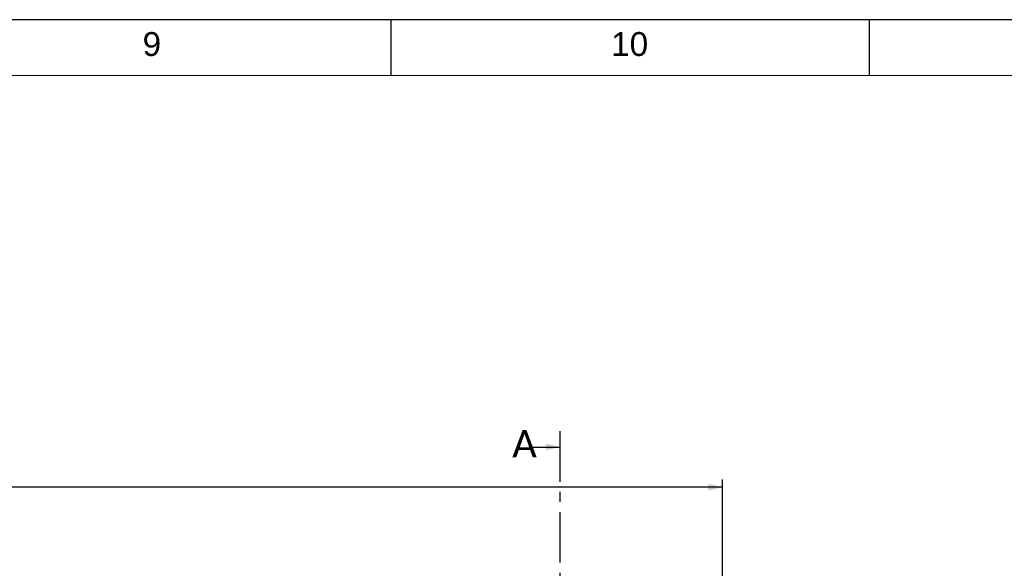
# Paper-space layout 'Sheet1' of a CAD drawing. Header units: millimetres. Extents: x 0 to 23548, y 0 to 16632.
# Tile 137 of 143: x 13832 to 17294, y 14703 to 16632. Entities that reach past the tile are written whole.
import ezdxf

# ---------------------------------------------------------------- set-up
doc = ezdxf.new("R2010")
doc.units = ezdxf.units.MM
doc.linetypes.add('SLD-Mista-simples', pattern=[10.16, 6.35, -1.27, 1.27, -1.27])
doc.linetypes.add('SLD-Sólida', pattern=[0])
doc.layers.add('CORTE_DE_SEÇÃO', color=1, linetype='SLD-Mista-simples')
doc.layers.add('DETALHAMENTO', color=8, linetype='SLD-Sólida')
doc.styles.add('SLDTEXTSTYLE0', font='ARIAL.TTF')
doc.styles.add('SLDTEXTSTYLE2', font='CALIBRI.TTF')
doc.dimstyles.new('SLDDIMSTYLE1', dxfattribs={"dimtxt": 72.8, "dimasz": 49, "dimexe": 0, "dimexo": 0.0625, "dimgap": 18.2, "dimtad": 1, "dimdec": 0, "dimrnd": 1e-09, "dimzin": 12, "dimdsep": 46, "dimtxsty": 'SLDTEXTSTYLE2', "dimsah": 1, "dimcen": 0.09, "dimadec": 0, "dimazin": 3, "dimtfac": 1, "dimtdec": 0, "dimtofl": 0, "dimtmove": 0, "dimatfit": 3, "dimfxl": 0, "dimfrac": 2, "dimtolj": 1, "dimtzin": 12, "dimarcsym": 0})

# ---------------------------------------------------------------- blocks, each defined once
blk = doc.blocks.new('_D')
at = {"layer": 'DETALHAMENTO', "ltscale": 28}
for p, q in [((9666.2, 14629.7), (9666.2, 15015.7)), ((16302.7, 14987.7), (9666.2, 14987.7)), ((16302.7, 14629.7), (16302.7, 15015.7))]:
    blk.add_line(p, q, dxfattribs=at)
for points in [[(9666.2, 14987.7), (9715.2, 14975.8), (9715.2, 14999.6)], [(16302.7, 14987.7), (16253.7, 14999.6), (16253.7, 14975.8)]]:
    blk.add_solid(points, dxfattribs=at)
at = {"layer": 'DETALHAMENTO', "ltscale": 28, "insert": (12885.9, 15084.8), "char_height": 72.8, "attachment_point": 1, "style": 'SLDTEXTSTYLE2'}
blk.add_mtext('6637', dxfattribs=at)

psp = doc.layouts.new('Sheet1')

# ---------------------------------------------------------------- linework, layer by layer
at = {"color": 7, "linetype": 'SLD-Sólida', "lineweight": 18, "ltscale": 28}
psp.add_line((700, 16436), (23352, 16436), dxfattribs=at)
at = {"layer": 'CORTE_DE_SEÇÃO', "ltscale": 28}
for p, q in [((15731.492, 15185.281), (15731.492, 10854.161)), ((15633.492, 15129.281), (15731.492, 15129.281))]:
    psp.add_line(p, q, dxfattribs=at)
psp.add_solid([(15731.492, 15129.281), (15682.492, 15141.181), (15682.492, 15117.381)], dxfattribs=at)
at = {"layer": 'DETALHAMENTO', "color": 7, "ltscale": 28}
for p, q in [((15138, 16632), (13456, 16632)), ((16820, 16632), (15138, 16632)), ((18502, 16632), (16820, 16632))]:
    psp.add_line(p, q, dxfattribs=at)
at = {"layer": 'DETALHAMENTO', "color": 7, "linetype": 'SLD-Sólida', "ltscale": 28}
for p, q in [((15138, 16436), (15138, 16632)), ((16820, 16436), (16820, 16632))]:
    psp.add_line(p, q, dxfattribs=at)

# ---------------------------------------------------------------- texts
at = {"layer": 'CORTE_DE_SEÇÃO', "ltscale": 28, "insert": (15563.472, 15188.942), "char_height": 96.308, "attachment_point": 1, "style": 'SLDTEXTSTYLE2'}
psp.add_mtext('A', dxfattribs=at)
at = {"layer": 'DETALHAMENTO', "color": 7, "ltscale": 28, "char_height": 84, "attachment_point": 1, "style": 'SLDTEXTSTYLE0'}
for s, insert in [('9', (14264.225, 16588.406)), ('10', (15911.265, 16588.406))]:
    psp.add_mtext(s, dxfattribs=dict(at, insert=insert))

# ---------------------------------------------------------------- dimensions: what is measured, and where the dimension line sits
at = {"layer": 'DETALHAMENTO', "ltscale": 28}
dim = psp.add_linear_dim(base=(9666.176242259, 14987.683601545), p1=(16302.676242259, 14601.683601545), p2=(9666.176242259, 14601.683601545), dimstyle='SLDDIMSTYLE1', dxfattribs=at)
dim.commit()
dim.dimension.update_dxf_attribs({"geometry": '_D', "text_midpoint": (12984.426242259, 14987.683601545), "dimtype": 160})

doc.saveas('drawing.dxf')
